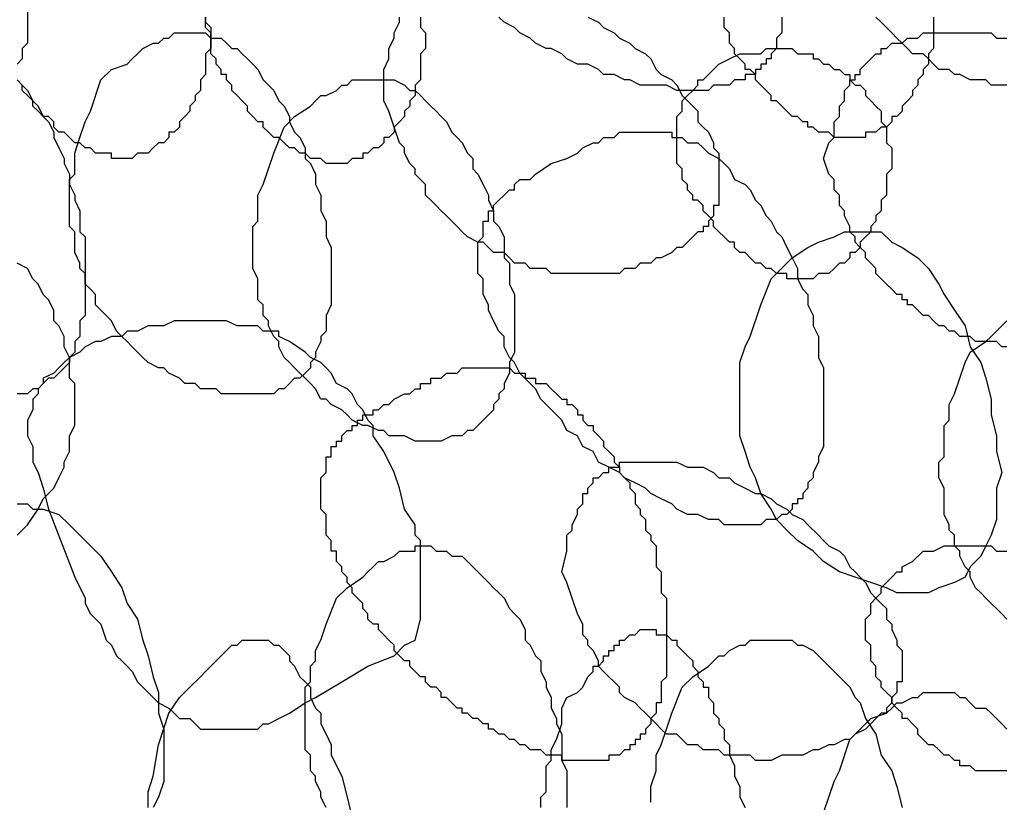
# Model space of a CAD drawing. Header units: millimetres. Extents: x 14 to 424, y 0 to 287.
# Tile 93 of 104: x 351.51 to 359.32, y 182 to 188.21. Entities that reach past the tile are written whole.
import ezdxf

# ---------------------------------------------------------------- set-up
doc = ezdxf.new("R2010")
doc.units = ezdxf.units.MM
doc.layers.add('PDF _0', color=7, linetype='Continuous')

msp = doc.modelspace()

# ---------------------------------------------------------------- linework, layer by layer
at = {"layer": 'PDF _0', "lineweight": 25}
for points in [[(351.4936, 188.5628), (351.5352, 188.5212), (351.5352, 188.4797), (351.5352, 188.3966), (351.5352, 188.3551), (351.5767, 188.3135), (351.5767, 188.272), (351.5767, 188.1889), (351.5767, 188.1473), (351.5767, 188.1058), (351.5767, 188.0227), (351.5352, 187.9812), (351.5352, 187.9396), (351.5352, 187.8981), (351.4936, 187.8565)], [(352.9892, 188.2304), (352.9892, 188.1889), (353.0307, 188.1473), (353.0307, 188.1058), (353.0307, 188.0643), (353.0307, 188.0227), (353.0307, 187.9812), (352.9892, 187.9396), (352.9892, 187.8981), (352.9892, 187.815), (352.9892, 187.7735), (352.9476, 187.7319), (352.9476, 187.6904), (352.9476, 187.6488), (352.9061, 187.6073), (352.9061, 187.5657), (352.8645, 187.5242), (352.8645, 187.4827), (352.823, 187.4411), (352.7815, 187.3996), (352.7815, 187.358), (352.7399, 187.3165), (352.6984, 187.3165), (352.6984, 187.2749), (352.6568, 187.2334), (352.6153, 187.2334), (352.5737, 187.1919), (352.5322, 187.1503), (352.4907, 187.1503), (352.4491, 187.1503), (352.4076, 187.1088), (352.366, 187.1088), (352.3245, 187.1088), (352.2829, 187.1088), (352.2414, 187.1088), (352.2414, 187.1503), (352.1999, 187.1503), (352.1583, 187.1503), (352.1168, 187.1503), (352.0752, 187.1919), (352.0337, 187.1919), (351.9921, 187.2334), (351.9506, 187.2334), (351.9091, 187.2749), (351.8675, 187.3165), (351.826, 187.3165), (351.7844, 187.358), (351.7844, 187.3996), (351.7429, 187.4411), (351.7013, 187.4411), (351.6598, 187.4827), (351.6183, 187.5242), (351.6183, 187.5657), (351.5767, 187.6073), (351.5352, 187.6488), (351.5352, 187.6904), (351.4936, 187.7319)], [(354.6924, 188.2304), (354.6924, 188.1889), (354.6924, 188.1473), (354.734, 188.1058), (354.734, 188.0643), (354.734, 188.0227), (354.734, 187.9812), (354.6924, 187.9396), (354.6924, 187.8981), (354.6924, 187.8565), (354.6924, 187.7735), (354.6924, 187.7319), (354.6509, 187.6904), (354.6509, 187.6488), (354.6509, 187.6073), (354.6093, 187.5657), (354.6093, 187.5242), (354.5678, 187.4827), (354.5678, 187.4411), (354.5263, 187.3996), (354.4847, 187.358), (354.4847, 187.3165), (354.4432, 187.2749), (354.4016, 187.2749), (354.4016, 187.2334), (354.3601, 187.1919), (354.3185, 187.1919), (354.277, 187.1503), (354.2355, 187.1503), (354.2355, 187.1088), (354.1939, 187.1088), (354.1524, 187.1088), (354.1108, 187.0672), (354.0693, 187.0672), (354.0277, 187.0672), (353.9862, 187.0672), (353.9447, 187.0672), (353.9031, 187.1088), (353.8616, 187.1088), (353.82, 187.1088), (353.7785, 187.1503), (353.7369, 187.1503), (353.6954, 187.1919), (353.6539, 187.1919), (353.6123, 187.2334), (353.5708, 187.2749), (353.5292, 187.2749), (353.4877, 187.3165), (353.4461, 187.358), (353.4461, 187.3996), (353.4046, 187.3996), (353.3631, 187.4411), (353.3215, 187.4827), (353.3215, 187.5242), (353.28, 187.5657), (353.2384, 187.6073), (353.1969, 187.6488), (353.1969, 187.6904), (353.1553, 187.7319), (353.1553, 187.7735), (353.1138, 187.7735), (353.1138, 187.815), (353.0723, 187.8565), (353.0723, 187.8981), (353.0307, 187.9396), (353.0307, 187.9812), (353.0307, 188.0227), (353.0307, 188.0643), (353.0307, 188.1058), (352.9892, 188.1473), (352.9892, 188.1889), (352.9892, 188.2304)], [(356.0218, 188.2304), (356.1049, 188.1889), (356.1464, 188.1473), (356.2295, 188.1058), (356.2711, 188.0643), (356.3541, 188.0227), (356.3957, 187.9812), (356.4788, 187.9396), (356.5203, 187.8981), (356.5619, 187.815), (356.6034, 187.7735), (356.6865, 187.7319), (356.728, 187.6904), (356.7696, 187.6073), (356.8111, 187.5657), (356.8527, 187.5242), (356.8942, 187.4827), (356.8942, 187.3996), (356.9357, 187.358), (356.9773, 187.3165), (357.0188, 187.2334), (357.0188, 187.1919), (357.0604, 187.1503), (357.0604, 187.1088), (357.0604, 187.0257), (357.0604, 186.9841), (357.0604, 186.9426), (357.0604, 186.9011), (357.0604, 186.8595), (357.0604, 186.818), (357.0604, 186.7764), (357.0604, 186.7349), (357.0188, 186.7349), (357.0188, 186.6933), (357.0188, 186.6518), (356.9773, 186.6103), (356.9773, 186.5687), (356.9357, 186.5687), (356.9357, 186.5272), (356.8942, 186.5272), (356.8527, 186.4856), (356.8111, 186.4441), (356.7696, 186.4025), (356.728, 186.4025), (356.6865, 186.361), (356.6034, 186.3195), (356.5619, 186.3195), (356.5203, 186.2779), (356.4372, 186.2779), (356.3957, 186.2364), (356.3126, 186.2364), (356.2711, 186.1948), (356.188, 186.1948), (356.1049, 186.1948), (356.0633, 186.1948), (355.9803, 186.1948), (355.9387, 186.1948), (355.8556, 186.1948), (355.8141, 186.1948), (355.731, 186.1948), (355.6895, 186.2364), (355.6479, 186.2364), (355.5648, 186.2364), (355.5233, 186.2779), (355.4402, 186.2779), (355.3987, 186.3195), (355.3571, 186.361), (355.274, 186.361), (355.2325, 186.4025), (355.1909, 186.4441), (355.1494, 186.4441), (355.0663, 186.4856), (355.0248, 186.5272), (354.9832, 186.5687), (354.9417, 186.6103), (354.9001, 186.6518), (354.8586, 186.6933), (354.8171, 186.7349), (354.7755, 186.7764), (354.734, 186.818), (354.734, 186.9011), (354.6924, 186.9426), (354.6509, 186.9841), (354.6509, 187.0257), (354.6093, 187.0672), (354.5678, 187.1503), (354.5678, 187.1919), (354.5263, 187.2334), (354.4847, 187.358), (354.4432, 187.4827), (354.4016, 187.5657), (354.4016, 187.6904), (354.4016, 187.815), (354.4432, 187.8981), (354.4432, 187.9396), (354.4432, 187.9812), (354.4847, 188.0643), (354.4847, 188.1058), (354.5263, 188.1889), (354.5263, 188.2304)], [(357.5589, 188.2304), (357.5589, 188.1473), (357.5589, 188.1058), (357.5173, 188.0643), (357.5173, 188.0227), (357.5173, 187.9812), (357.4758, 187.9396), (357.4758, 187.8981), (357.4343, 187.8981), (357.4343, 187.8565), (357.3927, 187.8565), (357.3927, 187.815), (357.3512, 187.815), (357.3512, 187.7735), (357.3096, 187.7735), (357.2681, 187.7735), (357.2681, 187.7319), (357.2265, 187.7319), (357.185, 187.7319), (357.1435, 187.6904), (357.1019, 187.6904), (357.0188, 187.6904), (356.9773, 187.6488), (356.8942, 187.6488), (356.8527, 187.6488), (356.7696, 187.6488), (356.728, 187.6488), (356.6449, 187.6904), (356.5619, 187.6904), (356.5203, 187.6904), (356.4372, 187.6904), (356.3541, 187.7319), (356.3126, 187.7319), (356.2295, 187.7735), (356.1464, 187.7735), (356.1049, 187.815), (356.0218, 187.8565), (355.9387, 187.8565), (355.8556, 187.8981), (355.8141, 187.9396), (355.731, 187.9812), (355.6895, 187.9812), (355.6064, 188.0227), (355.5648, 188.0643), (355.4817, 188.1058), (355.4402, 188.1473), (355.3571, 188.1889), (355.3156, 188.2304)], [(358.7636, 188.2304), (358.7636, 188.1889), (358.7636, 188.1473), (358.7636, 188.0643), (358.7636, 188.0227), (358.7636, 187.9812), (358.7221, 187.9396), (358.7221, 187.8981), (358.7221, 187.8565), (358.6805, 187.815), (358.6805, 187.7735), (358.639, 187.7319), (358.639, 187.6904), (358.5974, 187.6488), (358.5974, 187.6073), (358.5559, 187.5657), (358.5144, 187.5242), (358.5144, 187.4827), (358.4728, 187.4411), (358.4313, 187.4411), (358.4313, 187.3996), (358.3897, 187.358), (358.3482, 187.358), (358.3067, 187.3165), (358.2651, 187.3165), (358.2236, 187.3165), (358.2236, 187.2749), (358.182, 187.2749), (358.1405, 187.2749), (358.0989, 187.2749), (358.0574, 187.2749), (358.0159, 187.2749), (357.9743, 187.2749), (357.9328, 187.3165), (357.8912, 187.3165), (357.8497, 187.3165), (357.8081, 187.358), (357.7666, 187.358), (357.7666, 187.3996), (357.7251, 187.3996), (357.6835, 187.4411), (357.642, 187.4411), (357.6004, 187.4827), (357.5589, 187.5242), (357.5173, 187.5657), (357.4758, 187.5657), (357.4758, 187.6073), (357.4343, 187.6488), (357.3927, 187.6904), (357.3512, 187.7319), (357.3512, 187.7735), (357.3096, 187.815), (357.2681, 187.815), (357.2681, 187.8565), (357.2265, 187.8981), (357.185, 187.9396), (357.185, 187.9812), (357.1435, 188.0227), (357.1435, 188.0643), (357.1435, 188.1058), (357.1019, 188.1473), (357.1019, 188.1889), (357.1019, 188.2304)], [(359.3452, 187.6904), (359.3037, 187.6904), (359.2206, 187.6904), (359.179, 187.7319), (359.096, 187.7319), (359.0544, 187.7319), (358.9713, 187.7735), (358.9298, 187.7735), (358.8882, 187.815), (358.8052, 187.815), (358.7636, 187.8565), (358.7221, 187.8981), (358.6805, 187.9396), (358.5974, 187.9396), (358.5559, 187.9812), (358.5144, 188.0227), (358.4728, 188.0643), (358.4313, 188.1058), (358.3897, 188.1473), (358.3482, 188.1889), (358.3067, 188.2304)], [(359.3452, 185.6132), (359.3037, 185.6132), (359.2621, 185.6548), (359.2206, 185.6548), (359.179, 185.6548), (359.1375, 185.6548), (359.096, 185.6548), (359.0544, 185.6963), (359.0129, 185.6963), (358.9713, 185.6963), (358.9298, 185.7379), (358.8882, 185.7379), (358.8467, 185.7794), (358.8052, 185.7794), (358.7636, 185.8209), (358.7221, 185.8625), (358.6805, 185.8625), (358.639, 185.904), (358.5974, 185.9456), (358.5559, 185.9456), (358.5559, 185.9871), (358.5144, 185.9871), (358.5144, 186.0287), (358.4728, 186.0287), (358.4313, 186.0702), (358.3897, 186.1117), (358.3482, 186.1533), (358.3067, 186.1948), (358.3067, 186.2364), (358.2651, 186.2779), (358.2236, 186.3195), (358.2236, 186.361), (358.182, 186.4025), (358.1405, 186.4441), (358.1405, 186.4856), (358.0989, 186.5272), (358.0989, 186.5687), (358.0574, 186.6518), (358.0574, 186.6933), (358.0159, 186.7349), (358.0159, 186.818), (357.9743, 186.8595), (357.9743, 186.9426), (357.9328, 186.9841), (357.8912, 187.1088), (357.9328, 187.2334), (357.9743, 187.2749), (357.9743, 187.358), (357.9743, 187.3996), (358.0159, 187.4411), (358.0159, 187.4827), (358.0159, 187.5242), (358.0574, 187.5657), (358.0574, 187.6073), (358.0574, 187.6488), (358.0989, 187.6904), (358.0989, 187.7319), (358.1405, 187.7319), (358.1405, 187.7735), (358.182, 187.7735), (358.182, 187.815), (358.2236, 187.8565), (358.2651, 187.8981), (358.3067, 187.9396), (358.3482, 187.9396), (358.3482, 187.9812), (358.3897, 187.9812), (358.4313, 188.0227), (358.4728, 188.0227), (358.5144, 188.0227), (358.5559, 188.0643), (358.5974, 188.0643), (358.639, 188.0643), (358.6805, 188.1058), (358.7221, 188.1058), (358.7636, 188.1058), (358.8052, 188.1058), (358.8467, 188.1058), (358.8882, 188.1058), (358.9298, 188.1058), (358.9713, 188.1058), (359.0129, 188.1058), (359.0544, 188.1058), (359.096, 188.1058), (359.1375, 188.1058), (359.179, 188.1058), (359.2206, 188.1058), (359.2621, 188.0643), (359.3037, 188.0643), (359.3452, 188.0643)], [(351.4936, 187.7319), (351.5352, 187.6904), (351.5767, 187.6488), (351.6183, 187.5657), (351.6598, 187.5242), (351.7013, 187.4411), (351.7429, 187.3996), (351.7844, 187.3165), (351.7844, 187.2749), (351.826, 187.1919), (351.8675, 187.1088), (351.8675, 187.0672), (351.9091, 186.9841), (351.9091, 186.9011), (351.9506, 186.818), (351.9506, 186.7764), (351.9921, 186.6933), (351.9921, 186.6103), (351.9921, 186.5272), (352.0337, 186.4856), (352.0337, 186.4025), (352.0337, 186.3195), (352.0337, 186.2779), (352.0337, 186.1948), (352.0337, 186.1117), (352.0337, 186.0702), (352.0337, 185.9871), (352.0337, 185.9456), (352.0337, 185.8625), (351.9921, 185.8209), (351.9921, 185.7379), (351.9921, 185.6963), (351.9506, 185.6548), (351.9506, 185.5717), (351.9091, 185.5301), (351.9091, 185.4886), (351.8675, 185.4471), (351.826, 185.4055), (351.7844, 185.364), (351.7429, 185.364), (351.7013, 185.3224), (351.6598, 185.2809), (351.6183, 185.2809), (351.5767, 185.2393), (351.5352, 185.2393), (351.4936, 185.2393)], [(351.4936, 184.1177), (351.5767, 184.2008), (351.6598, 184.3254), (351.7013, 184.4085), (351.7429, 184.45), (351.7844, 184.4916), (351.826, 184.5747), (351.8675, 184.6577), (351.8675, 184.6993), (351.9091, 184.7824), (351.9091, 184.8655), (351.9091, 184.907), (351.9506, 184.9901), (351.9506, 185.0732), (351.9506, 185.1563), (351.9506, 185.2393), (351.9506, 185.3224), (351.9091, 185.364), (351.9091, 185.4471), (351.9091, 185.5301), (351.8675, 185.6132), (351.8675, 185.6963), (351.826, 185.7794), (351.7844, 185.8209), (351.7844, 185.904), (351.7429, 185.9871), (351.7013, 186.0287), (351.6598, 186.1117), (351.6183, 186.1533), (351.5767, 186.2364), (351.4936, 186.2779)], [(359.3452, 183.453), (359.3037, 183.4945), (359.2621, 183.5361), (359.2206, 183.5776), (359.179, 183.6192), (359.1375, 183.6607), (359.096, 183.7023), (359.0544, 183.7853), (359.0544, 183.8269), (359.0129, 183.8684), (358.9713, 183.9515), (358.9713, 183.9931), (358.9298, 184.0346), (358.9298, 184.1177), (358.8882, 184.1592), (358.8882, 184.2008), (358.8467, 184.2839), (358.8467, 184.3254), (358.8467, 184.4085), (358.8467, 184.45), (358.8467, 184.4916), (358.8052, 184.5747), (358.8052, 184.6162), (358.8052, 184.6993), (358.8467, 184.7408), (358.8467, 184.7824), (358.8467, 184.8655), (358.8467, 184.907), (358.8467, 184.9901), (358.8882, 185.0316), (358.8882, 185.0732), (358.8882, 185.1563), (358.9298, 185.2393), (358.9713, 185.364), (359.0129, 185.4886), (359.0544, 185.5717), (359.179, 185.6548), (359.2206, 185.6963), (359.2621, 185.7379), (359.3037, 185.7794), (359.3452, 185.8209)], [(351.4936, 184.3669), (351.5352, 184.3669), (351.5767, 184.3669), (351.6183, 184.3254), (351.6598, 184.3254), (351.7013, 184.3254), (351.826, 184.2839), (351.9091, 184.2008), (351.9921, 184.1177), (352.0752, 184.0346), (352.1583, 183.9515), (352.2414, 183.8269), (352.3245, 183.7023), (352.366, 183.5776), (352.4491, 183.453), (352.4907, 183.2868), (352.5322, 183.1622), (352.5737, 182.996), (352.6153, 182.8714), (352.6153, 182.7052), (352.6568, 182.5806), (352.6568, 182.456), (352.6568, 182.2898), (352.6568, 182.1652), (352.6153, 182.0405), (352.5737, 181.9575)], [(353.9447, 181.9575), (353.9031, 182.0405), (353.9031, 182.0821), (353.8616, 182.1652), (353.8616, 182.2067), (353.82, 182.2483), (353.82, 182.3313), (353.82, 182.3729), (353.7785, 182.4144), (353.7785, 182.4975), (353.7785, 182.5391), (353.7785, 182.6221), (353.7785, 182.6637), (353.7785, 182.7468), (353.7785, 182.7883), (353.7785, 182.8299), (353.7785, 182.9129), (353.82, 182.9545), (353.82, 182.996), (353.82, 183.0791), (353.8616, 183.1207), (353.8616, 183.2037), (353.9031, 183.2868), (353.9447, 183.4115), (354.0277, 183.6192), (354.1108, 183.7023), (354.2355, 183.7853), (354.277, 183.8269), (354.3185, 183.8684), (354.3601, 183.91), (354.4016, 183.91), (354.4847, 183.9515), (354.5263, 183.9931), (354.5678, 183.9931), (354.6093, 183.9931), (354.6509, 183.9931), (354.6509, 184.0346), (354.6924, 184.0346), (354.734, 184.0346), (354.7755, 184.0346), (354.8171, 183.9931), (354.8586, 183.9931), (354.9001, 183.9931), (354.9417, 183.9515), (355.0248, 183.9515), (355.0663, 183.91), (355.1079, 183.8684), (355.1494, 183.8269), (355.1909, 183.7853), (355.2325, 183.7438), (355.274, 183.7023), (355.3156, 183.6607), (355.3571, 183.6192), (355.3987, 183.5361), (355.4402, 183.4945), (355.4817, 183.453), (355.5233, 183.3699), (355.5233, 183.2868), (355.5648, 183.2453), (355.6064, 183.1622), (355.6479, 183.1207), (355.6479, 183.0376), (355.6895, 182.9545), (355.6895, 182.9129), (355.731, 182.8299), (355.731, 182.7468), (355.7725, 182.6637), (355.7725, 182.6221), (355.8141, 182.5391), (355.8141, 182.456), (355.8141, 182.3729), (355.8141, 182.3313), (355.8556, 182.2483), (355.8556, 182.1652), (355.8556, 182.1236), (355.8556, 182.0405), (355.8556, 181.9575)], [(359.3452, 182.2483), (359.3037, 182.2483), (359.2621, 182.2483), (359.2206, 182.2483), (359.179, 182.2483), (359.1375, 182.2483), (359.096, 182.2483), (359.0544, 182.2898), (359.0129, 182.2898), (358.9713, 182.2898), (358.9713, 182.3313), (358.9298, 182.3313), (358.8882, 182.3729), (358.8467, 182.3729), (358.8052, 182.4144), (358.7636, 182.456), (358.7221, 182.456), (358.6805, 182.4975), (358.639, 182.5391), (358.639, 182.5806), (358.5974, 182.6221), (358.5559, 182.6637), (358.5144, 182.6637), (358.5144, 182.7052), (358.4728, 182.7468), (358.4313, 182.7883), (358.4313, 182.8299), (358.3897, 182.8714), (358.3482, 182.9129), (358.3482, 182.9545), (358.3067, 182.996), (358.3067, 183.0376), (358.3067, 183.0791), (358.2651, 183.1207), (358.2651, 183.1622), (358.2651, 183.2037), (358.2651, 183.2453), (358.2236, 183.2868), (358.2236, 183.3284), (358.2236, 183.3699), (358.2236, 183.4115), (358.2236, 183.453), (358.2651, 183.4945), (358.2651, 183.5361), (358.2651, 183.5776), (358.3067, 183.6192), (358.3482, 183.6607), (358.3482, 183.7023), (358.3897, 183.7438), (358.4313, 183.7853), (358.4728, 183.8269), (358.5144, 183.8269), (358.5144, 183.8684), (358.5974, 183.91), (358.6805, 183.9931), (358.7636, 183.9931), (358.8467, 184.0346), (358.8882, 184.0346), (358.9298, 184.0346), (358.9713, 184.0346), (359.0129, 184.0346), (359.0544, 184.0346), (359.096, 184.0346), (359.1375, 184.0346), (359.179, 184.0346), (359.2206, 184.0346), (359.2621, 183.9931), (359.3037, 183.9931), (359.3452, 183.9931)], [(355.6479, 181.9575), (355.6479, 182.0405), (355.6895, 182.0821), (355.6895, 182.1652), (355.6895, 182.2067), (355.6895, 182.2898), (355.731, 182.3313), (355.731, 182.4144), (355.7725, 182.4975), (355.8141, 182.6221), (355.8141, 182.7468), (355.8556, 182.8299), (355.9387, 182.8714), (355.9803, 182.9129), (356.0218, 182.996), (356.0633, 183.0376), (356.0633, 183.0791), (356.1049, 183.0791), (356.1464, 183.1207), (356.1464, 183.1622), (356.188, 183.1622), (356.188, 183.2037), (356.2295, 183.2037), (356.2295, 183.2453), (356.2711, 183.2453), (356.2711, 183.2868), (356.3126, 183.2868), (356.3541, 183.3284), (356.3957, 183.3284), (356.4372, 183.3699), (356.4788, 183.3699), (356.5203, 183.3699), (356.5619, 183.3699), (356.5619, 183.3284), (356.6034, 183.3284), (356.6449, 183.3284), (356.6865, 183.2868), (356.728, 183.2868), (356.728, 183.2453), (356.7696, 183.2037), (356.8111, 183.1622), (356.8527, 183.1207), (356.8527, 183.0791), (356.8942, 183.0376), (356.8942, 182.996), (356.9357, 182.9545), (356.9357, 182.9129), (356.9773, 182.9129), (356.9773, 182.8714), (356.9773, 182.8299), (357.0188, 182.7883), (357.0188, 182.7468), (357.0188, 182.7052), (357.0604, 182.6637), (357.0604, 182.6221), (357.1019, 182.5806), (357.1019, 182.5391), (357.1019, 182.4975), (357.1435, 182.456), (357.1435, 182.3729), (357.185, 182.2898), (357.185, 182.2067), (357.2265, 182.1236), (357.2265, 182.0405), (357.2681, 181.9575)], [(352.5322, 181.9575), (352.5322, 182.0821), (352.5737, 182.2067), (352.6153, 182.456), (352.6984, 182.7052), (352.7815, 182.8299), (352.8645, 182.9129), (352.9476, 182.996), (352.9892, 183.0376), (353.0307, 183.0791), (353.0723, 183.1207), (353.1138, 183.1622), (353.1553, 183.2037), (353.1969, 183.2453), (353.2384, 183.2453), (353.28, 183.2868), (353.3215, 183.2868), (353.3631, 183.2868), (353.4046, 183.2868), (353.4461, 183.2868), (353.4877, 183.2868), (353.5292, 183.2453), (353.5708, 183.2453), (353.6123, 183.2037), (353.6539, 183.1622), (353.6539, 183.1207), (353.6954, 183.0791), (353.7369, 182.996), (353.7785, 182.9545), (353.82, 182.9129), (353.82, 182.8299), (353.8616, 182.7468), (353.9031, 182.7052), (353.9031, 182.6221), (353.9447, 182.5391), (353.9862, 182.456), (353.9862, 182.3729), (354.0693, 182.2067), (354.1108, 182.0405), (354.1524, 181.8744)], [(356.5203, 181.999), (356.5203, 182.1236), (356.5619, 182.2483), (356.5619, 182.3729), (356.6034, 182.456), (356.6449, 182.5806), (356.6865, 182.7052), (356.7696, 182.9129), (356.8527, 182.996), (356.9773, 183.0791), (357.0604, 183.1622), (357.1019, 183.1622), (357.1435, 183.2037), (357.2265, 183.2453), (357.2681, 183.2453), (357.3096, 183.2868), (357.3512, 183.2868), (357.3927, 183.2868), (357.4758, 183.2868), (357.5173, 183.2868), (357.5589, 183.2868), (357.6004, 183.2868), (357.642, 183.2868), (357.6835, 183.2453), (357.7251, 183.2453), (357.8081, 183.2037), (357.8497, 183.1622), (357.8912, 183.1207), (357.9328, 183.0791), (357.9743, 183.0376), (358.0159, 182.996), (358.0574, 182.9545), (358.0989, 182.9129), (358.1405, 182.8299), (358.182, 182.7883), (358.2236, 182.6637), (358.3067, 182.5391), (358.3482, 182.3729), (358.4313, 182.2483), (358.4728, 182.1236), (358.5144, 181.9575)], [(357.8912, 181.9159), (357.9328, 182.0405), (357.9743, 182.1652), (358.0159, 182.2483), (358.0989, 182.4975), (358.182, 182.5806), (358.2651, 182.6637), (358.3897, 182.7052), (358.4313, 182.7468), (358.4728, 182.7883), (358.5144, 182.7883), (358.5974, 182.8299), (358.639, 182.8299), (358.6805, 182.8714), (358.7221, 182.8714), (358.7636, 182.8714), (358.8467, 182.8714), (358.8882, 182.8714), (358.9298, 182.8714), (358.9713, 182.8299), (359.0129, 182.8299), (359.0544, 182.7883), (359.096, 182.7468), (359.179, 182.7468), (359.2206, 182.7052), (359.2621, 182.6637), (359.3037, 182.6221), (359.3452, 182.5806)]]:
    msp.add_lwpolyline(points, dxfattribs=at)
for points in [[(352.1583, 187.7319), (352.2414, 187.815), (352.366, 187.8565), (352.4076, 187.8981), (352.4491, 187.9396), (352.4907, 187.9812), (352.5737, 188.0227), (352.6153, 188.0227), (352.6568, 188.0643), (352.6984, 188.0643), (352.7399, 188.1058), (352.823, 188.1058), (352.8645, 188.1058), (352.9061, 188.1058), (352.9476, 188.1058), (352.9892, 188.1058), (353.0307, 188.0643), (353.1138, 188.0643), (353.1553, 188.0227), (353.1969, 187.9812), (353.2384, 187.9812), (353.28, 187.9396), (353.3215, 187.8981), (353.3631, 187.8565), (353.4046, 187.815), (353.4461, 187.7319), (353.4877, 187.6904), (353.5292, 187.6488), (353.5708, 187.5657), (353.6123, 187.5242), (353.6539, 187.4411), (353.6539, 187.3996), (353.6954, 187.3165), (353.7369, 187.2749), (353.7785, 187.1919), (353.7785, 187.1088), (353.82, 187.0672), (353.8616, 186.9841), (353.8616, 186.9011), (353.9031, 186.818), (353.9031, 186.7764), (353.9031, 186.6933), (353.9447, 186.6103), (353.9447, 186.5272), (353.9447, 186.4856), (353.9862, 186.4025), (353.9862, 186.3195), (353.9862, 186.2779), (353.9862, 186.1948), (353.9862, 186.1117), (353.9862, 186.0702), (353.9862, 185.9871), (353.9862, 185.9456), (353.9447, 185.8625), (353.9447, 185.8209), (353.9447, 185.7379), (353.9031, 185.6963), (353.9031, 185.6548), (353.8616, 185.5717), (353.8616, 185.5301), (353.82, 185.4886), (353.82, 185.4471), (353.7785, 185.4055), (353.7369, 185.364), (353.6954, 185.364), (353.6539, 185.3224), (353.6123, 185.2809), (353.5708, 185.2809), (353.5292, 185.2393), (353.4877, 185.2393), (353.4046, 185.2393), (353.3631, 185.2393), (353.3215, 185.2393), (353.2384, 185.2393), (353.1969, 185.2393), (353.1138, 185.2393), (353.0723, 185.2809), (352.9892, 185.2809), (352.9476, 185.2809), (352.9061, 185.3224), (352.823, 185.3224), (352.7815, 185.364), (352.6984, 185.4055), (352.6568, 185.4471), (352.6153, 185.4471), (352.5322, 185.4886), (352.4907, 185.5301), (352.4491, 185.5717), (352.4076, 185.6132), (352.366, 185.6548), (352.3245, 185.6963), (352.2829, 185.7379), (352.2414, 185.8209), (352.1999, 185.8625), (352.1583, 185.904), (352.1168, 185.9456), (352.1168, 186.0287), (352.0752, 186.0702), (352.0337, 186.1117), (352.0337, 186.1948), (351.9921, 186.2364), (351.9921, 186.2779), (351.9506, 186.361), (351.9506, 186.4025), (351.9506, 186.4441), (351.9506, 186.5272), (351.9091, 186.5687), (351.9091, 186.6518), (351.9091, 186.6933), (351.9091, 186.7764), (351.9091, 186.818), (351.9091, 186.8595), (351.9091, 186.9426), (351.9506, 186.9841), (351.9506, 187.0257), (351.9506, 187.1503), (351.9921, 187.2749), (352.0337, 187.3996), (352.0752, 187.4827)], [(357.1435, 187.8981), (357.2265, 187.9396), (357.3096, 187.9396), (357.3512, 187.9396), (357.3927, 187.9396), (357.4343, 187.9812), (357.4758, 187.9812), (357.5173, 187.9812), (357.5589, 187.9812), (357.6004, 187.9812), (357.642, 187.9812), (357.6835, 187.9396), (357.7251, 187.9396), (357.7666, 187.9396), (357.8081, 187.9396), (357.8081, 187.8981), (357.8497, 187.8981), (357.8912, 187.8565), (357.9328, 187.8565), (357.9743, 187.815), (358.0159, 187.815), (358.0574, 187.7735), (358.0989, 187.7735), (358.0989, 187.7319), (358.1405, 187.6904), (358.182, 187.6904), (358.2236, 187.6488), (358.2236, 187.6073), (358.2651, 187.5657), (358.3067, 187.5242), (358.3482, 187.4827), (358.3482, 187.4411), (358.3482, 187.3996), (358.3897, 187.358), (358.3897, 187.3165), (358.3897, 187.2749), (358.3897, 187.2334), (358.4313, 187.1919), (358.4313, 187.1503), (358.4313, 187.1088), (358.4313, 187.0672), (358.4313, 187.0257), (358.3897, 186.9841), (358.3897, 186.9011), (358.3897, 186.8595), (358.3897, 186.818), (358.3482, 186.7764), (358.3482, 186.7349), (358.3482, 186.6933), (358.3067, 186.6518), (358.3067, 186.6103), (358.2651, 186.5687), (358.2651, 186.5272), (358.2236, 186.4856), (358.182, 186.4441), (358.182, 186.4025), (358.1405, 186.361), (358.0989, 186.361), (358.0989, 186.3195), (358.0574, 186.2779), (358.0159, 186.2779), (357.9743, 186.2364), (357.9328, 186.1948), (357.8912, 186.1948), (357.8497, 186.1948), (357.8081, 186.1533), (357.7666, 186.1533), (357.7251, 186.1533), (357.6835, 186.1533), (357.642, 186.1533), (357.6004, 186.1533), (357.6004, 186.1948), (357.5589, 186.1948), (357.5173, 186.1948), (357.4758, 186.2364), (357.4343, 186.2364), (357.3927, 186.2779), (357.3512, 186.2779), (357.3096, 186.3195), (357.2681, 186.361), (357.2265, 186.361), (357.185, 186.4025), (357.185, 186.4441), (357.1435, 186.4441), (357.1019, 186.4856), (357.0604, 186.5272), (357.0188, 186.5687), (357.0188, 186.6103), (356.9773, 186.6518), (356.9357, 186.6933), (356.9357, 186.7349), (356.8942, 186.7764), (356.8527, 186.7764), (356.8527, 186.818), (356.8111, 186.8595), (356.8111, 186.9011), (356.7696, 186.9426), (356.7696, 186.9841), (356.7696, 187.0257), (356.728, 187.0672), (356.728, 187.1088), (356.728, 187.1503), (356.728, 187.1919), (356.728, 187.2334), (356.728, 187.2749), (356.728, 187.3165), (356.728, 187.358), (356.728, 187.3996), (356.728, 187.4411), (356.7696, 187.4827), (356.7696, 187.5242), (356.7696, 187.5657), (356.8111, 187.6073), (356.8527, 187.6488), (356.8942, 187.6904), (356.8942, 187.7319), (356.9357, 187.7319), (356.9773, 187.7735), (357.0188, 187.815), (357.0604, 187.8565)], [(353.6123, 187.358), (353.6954, 187.4411), (353.82, 187.5242), (353.8616, 187.5657), (353.9031, 187.6073), (353.9447, 187.6073), (354.0277, 187.6488), (354.0693, 187.6904), (354.1108, 187.6904), (354.1524, 187.7319), (354.1939, 187.7319), (354.277, 187.7319), (354.3185, 187.7319), (354.3601, 187.7319), (354.4016, 187.7319), (354.4432, 187.7319), (354.4847, 187.7319), (354.5678, 187.6904), (354.6093, 187.6488), (354.6509, 187.6488), (354.6924, 187.6073), (354.734, 187.5657), (354.7755, 187.5242), (354.8171, 187.4827), (354.8586, 187.4411), (354.9001, 187.3996), (354.9417, 187.3165), (354.9832, 187.2749), (355.0248, 187.2334), (355.0663, 187.1503), (355.1079, 187.1088), (355.1079, 187.0257), (355.1494, 186.9841), (355.1909, 186.9011), (355.2325, 186.818), (355.2325, 186.7764), (355.274, 186.6933), (355.274, 186.6103), (355.3156, 186.5687), (355.3571, 186.4856), (355.3571, 186.4025), (355.3571, 186.3195), (355.3987, 186.2779), (355.3987, 186.1948), (355.3987, 186.1117), (355.4402, 186.0287), (355.4402, 185.9871), (355.4402, 185.904), (355.4402, 185.8209), (355.4402, 185.7794), (355.4402, 185.6963), (355.4402, 185.6132), (355.4402, 185.5717), (355.3987, 185.4886), (355.3987, 185.4471), (355.3987, 185.4055), (355.3571, 185.3224), (355.3571, 185.2809), (355.3156, 185.2393), (355.3156, 185.1978), (355.274, 185.1563), (355.274, 185.1147), (355.2325, 185.0732), (355.1909, 185.0316), (355.1494, 184.9901), (355.1079, 184.9485), (355.0663, 184.9485), (355.0248, 184.907), (354.9832, 184.907), (354.9417, 184.907), (354.8586, 184.8655), (354.8171, 184.8655), (354.7755, 184.8655), (354.6924, 184.8655), (354.6509, 184.8655), (354.5678, 184.907), (354.5263, 184.907), (354.4432, 184.907), (354.4016, 184.9485), (354.3601, 184.9485), (354.277, 184.9901), (354.2355, 184.9901), (354.1524, 185.0316), (354.1108, 185.0732), (354.0693, 185.1147), (353.9862, 185.1563), (353.9447, 185.1978), (353.9031, 185.1978), (353.8616, 185.2809), (353.82, 185.3224), (353.7785, 185.364), (353.7369, 185.4055), (353.6954, 185.4471), (353.6539, 185.4886), (353.6123, 185.5301), (353.5708, 185.6132), (353.5708, 185.6548), (353.5292, 185.6963), (353.4877, 185.7794), (353.4877, 185.8209), (353.4461, 185.8625), (353.4461, 185.9456), (353.4046, 185.9871), (353.4046, 186.0287), (353.4046, 186.1117), (353.4046, 186.1533), (353.3631, 186.2364), (353.3631, 186.2779), (353.3631, 186.3195), (353.3631, 186.4025), (353.3631, 186.4441), (353.3631, 186.5272), (353.3631, 186.5687), (353.4046, 186.6103), (353.4046, 186.6933), (353.4046, 186.7349), (353.4046, 186.818), (353.4461, 186.9011), (353.4877, 187.0257), (353.5292, 187.1503)], [(355.731, 187.0672), (355.8556, 187.1088), (355.9387, 187.1503), (355.9803, 187.1919), (356.0633, 187.2334), (356.1049, 187.2334), (356.1464, 187.2749), (356.2295, 187.2749), (356.2711, 187.3165), (356.3126, 187.3165), (356.3541, 187.3165), (356.3957, 187.3165), (356.4372, 187.3165), (356.4788, 187.3165), (356.5203, 187.3165), (356.5619, 187.3165), (356.6034, 187.3165), (356.6449, 187.3165), (356.6865, 187.3165), (356.6865, 187.2749), (356.7696, 187.2749), (356.8111, 187.2334), (356.8942, 187.2334), (356.9357, 187.1919), (356.9773, 187.1503), (357.0604, 187.1088), (357.1019, 187.0672), (357.1435, 187.0257), (357.185, 186.9426), (357.2681, 186.9011), (357.3096, 186.8595), (357.3512, 186.7764), (357.3927, 186.7349), (357.4343, 186.6518), (357.4758, 186.6103), (357.5173, 186.5272), (357.5589, 186.4856), (357.6004, 186.4025), (357.642, 186.3195), (357.6835, 186.2364), (357.6835, 186.1533), (357.7251, 186.0702), (357.7666, 186.0287), (357.7666, 185.9456), (357.8081, 185.8625), (357.8081, 185.7794), (357.8497, 185.6963), (357.8497, 185.6132), (357.8497, 185.5301), (357.8912, 185.4471), (357.8912, 185.364), (357.8912, 185.2809), (357.8912, 185.1978), (357.8912, 185.1147), (357.8912, 185.0316), (357.8912, 184.9485), (357.8912, 184.907), (357.8912, 184.8239), (357.8497, 184.7408), (357.8497, 184.6993), (357.8081, 184.6162), (357.8081, 184.5747), (357.7666, 184.5331), (357.7666, 184.4916), (357.7251, 184.45), (357.7251, 184.4085), (357.6835, 184.4085), (357.6835, 184.3669), (357.642, 184.3669), (357.642, 184.3254), (357.6004, 184.2839), (357.5589, 184.2839), (357.5173, 184.2423), (357.4758, 184.2423), (357.4343, 184.2423), (357.3927, 184.2008), (357.3512, 184.2008), (357.3096, 184.2008), (357.2681, 184.2008), (357.2265, 184.2008), (357.185, 184.2008), (357.1435, 184.2008), (357.1019, 184.2008), (357.0604, 184.2423), (357.0188, 184.2423), (356.9773, 184.2423), (356.8942, 184.2839), (356.8111, 184.2839), (356.728, 184.3254), (356.6865, 184.3669), (356.6034, 184.4085), (356.5203, 184.45), (356.4788, 184.4916), (356.3957, 184.5331), (356.3126, 184.5747), (356.2711, 184.6162), (356.188, 184.6577), (356.1049, 184.6993), (356.0633, 184.7824), (355.9803, 184.8239), (355.9387, 184.907), (355.8556, 184.9485), (355.8141, 185.0316), (355.7725, 185.0732), (355.6895, 185.1563), (355.6479, 185.1978), (355.6064, 185.2809), (355.5648, 185.3224), (355.4817, 185.4055), (355.4402, 185.4886), (355.3987, 185.5301), (355.3571, 185.6132), (355.3571, 185.6963), (355.3156, 185.7379), (355.274, 185.8209), (355.2325, 185.904), (355.2325, 185.9456), (355.1909, 186.0287), (355.1909, 186.0702), (355.1909, 186.1533), (355.1494, 186.1948), (355.1494, 186.2779), (355.1494, 186.3195), (355.1494, 186.361), (355.1494, 186.4025), (355.1494, 186.4441), (355.1909, 186.4856), (355.1909, 186.5272), (355.1909, 186.5687), (355.1909, 186.6103), (355.2325, 186.6103), (355.2325, 186.6518), (355.2325, 186.6933), (355.274, 186.6933), (355.274, 186.7349), (355.3156, 186.7764), (355.3571, 186.818), (355.3987, 186.8595), (355.4402, 186.8595), (355.4402, 186.9011), (355.4817, 186.9426), (355.5648, 186.9426), (355.6064, 186.9841)], [(357.4758, 186.1533), (357.642, 186.3195), (357.7666, 186.4025), (357.8497, 186.4441), (357.9743, 186.4856), (358.0574, 186.5272), (358.0989, 186.5272), (358.1405, 186.5272), (358.2651, 186.5272), (358.3482, 186.5272), (358.4313, 186.4441), (358.5144, 186.4025), (358.639, 186.3195), (358.7221, 186.2364), (358.8052, 186.1117), (358.8467, 186.0287), (358.9298, 185.904), (359.0129, 185.7794), (359.0544, 185.6132), (359.1375, 185.4886), (359.179, 185.364), (359.2206, 185.1978), (359.2206, 185.0732), (359.2621, 184.907), (359.2621, 184.7824), (359.3037, 184.6162), (359.2621, 184.4916), (359.2621, 184.3669), (359.2621, 184.2423), (359.2206, 184.1177), (359.179, 184.0346), (359.1375, 183.9515), (359.0544, 183.8684), (359.0129, 183.7853), (358.9298, 183.7438), (358.8052, 183.7023), (358.7221, 183.6607), (358.5974, 183.6607), (358.4728, 183.6607), (358.3897, 183.7023), (358.2651, 183.7438), (358.1405, 183.7853), (358.0159, 183.8269), (357.8912, 183.91), (357.8081, 183.9931), (357.6835, 184.0761), (357.6004, 184.1592), (357.5173, 184.2423), (357.4758, 184.3254), (357.3927, 184.45), (357.3512, 184.5747), (357.3096, 184.6577), (357.2681, 184.7824), (357.2265, 184.907), (357.2265, 185.0316), (357.2265, 185.1563), (357.2265, 185.2393), (357.2265, 185.364), (357.2265, 185.4886), (357.2681, 185.6132), (357.3096, 185.6963), (357.3927, 185.9456)], [(354.6509, 183.2868), (354.6924, 183.453), (354.6924, 183.5361), (354.6924, 183.5776), (354.6924, 183.6607), (354.6924, 183.7438), (354.6924, 183.8269), (354.6924, 183.91), (354.6924, 184.0346), (354.6924, 184.0761), (354.6509, 184.1177), (354.6509, 184.2008), (354.5678, 184.3254), (354.5263, 184.4916), (354.4847, 184.6162), (354.4016, 184.7824), (354.3185, 184.907), (354.3185, 184.9901), (354.277, 185.0316), (354.2355, 185.1147), (354.1939, 185.1563), (354.1524, 185.2393), (354.1108, 185.2809), (354.0277, 185.3224), (353.9862, 185.4055), (353.9447, 185.4471), (353.9031, 185.4886), (353.82, 185.5301), (353.7785, 185.5717), (353.6539, 185.6548), (353.5708, 185.6963), (353.5708, 185.7379), (353.5292, 185.7379), (353.4461, 185.7379), (353.4046, 185.7794), (353.3215, 185.7794), (353.2384, 185.7794), (353.1553, 185.8209), (353.1138, 185.8209), (353.0307, 185.8209), (352.9476, 185.8209), (352.8645, 185.8209), (352.7815, 185.8209), (352.7399, 185.8209), (352.6568, 185.7794), (352.5737, 185.7794), (352.5322, 185.7794), (352.4491, 185.7379), (352.366, 185.7379), (352.3245, 185.6963), (352.2414, 185.6963), (352.1583, 185.6548), (352.1168, 185.6548), (352.0337, 185.6132), (351.9921, 185.5717), (351.9091, 185.5301), (351.8675, 185.4886), (351.826, 185.4471), (351.7844, 185.4055), (351.7013, 185.364), (351.7013, 185.3224), (351.6598, 185.2809), (351.6598, 185.2393), (351.6183, 185.1978), (351.6183, 185.1563), (351.6183, 185.1147), (351.5767, 185.0316), (351.5767, 184.9901), (351.5767, 184.907), (351.6183, 184.8239), (351.6183, 184.7408), (351.6183, 184.6993), (351.6598, 184.6162), (351.7013, 184.4916), (351.7429, 184.3254), (351.9506, 183.7853), (352.0337, 183.6192), (352.0337, 183.5776), (352.0752, 183.4945), (352.1583, 183.4115), (352.1999, 183.2868), (352.2414, 183.2453), (352.2829, 183.1622), (352.3245, 183.1207), (352.366, 183.0791), (352.4076, 183.0376), (352.4491, 182.9545), (352.4907, 182.9129), (352.5322, 182.8714), (352.5737, 182.8299), (352.6153, 182.7883), (352.6984, 182.7468), (352.7399, 182.7052), (352.7815, 182.6637), (352.8645, 182.6637), (352.9061, 182.6221), (352.9476, 182.5806), (353.0307, 182.5806), (353.0723, 182.5806), (353.1553, 182.5806), (353.1969, 182.5806), (353.28, 182.5806), (353.3215, 182.5806), (353.4046, 182.5806), (353.4461, 182.6221), (353.4877, 182.6221), (353.5708, 182.6637), (353.6539, 182.7052), (353.7785, 182.7883), (353.8616, 182.8299), (354.0693, 182.9545), (354.277, 183.0791), (354.4847, 183.1622), (354.5678, 183.2453)], [(354.4847, 185.1978), (354.5678, 185.2393), (354.6093, 185.2393), (354.6509, 185.2809), (354.6924, 185.2809), (354.6924, 185.3224), (354.734, 185.3224), (354.7755, 185.3224), (354.7755, 185.364), (354.8171, 185.364), (354.8586, 185.364), (354.9001, 185.4055), (354.9417, 185.4055), (354.9832, 185.4055), (355.0248, 185.4471), (355.0663, 185.4471), (355.1079, 185.4471), (355.1494, 185.4471), (355.1909, 185.4471), (355.2325, 185.4471), (355.274, 185.4471), (355.3156, 185.4471), (355.3571, 185.4471), (355.3987, 185.4471), (355.4402, 185.4055), (355.4817, 185.4055), (355.5233, 185.4055), (355.5233, 185.364), (355.5648, 185.364), (355.6064, 185.364), (355.6064, 185.3224), (355.6479, 185.3224), (355.6895, 185.3224), (355.731, 185.2809), (355.7725, 185.2393), (355.8141, 185.1978), (355.8556, 185.1978), (355.8556, 185.1563), (355.8972, 185.1563), (355.9387, 185.1147), (355.9387, 185.0732), (355.9803, 185.0732), (355.9803, 185.0316), (356.0218, 184.9901), (356.0633, 184.9901), (356.0633, 184.9485), (356.1049, 184.907), (356.1464, 184.8655), (356.1464, 184.8239), (356.188, 184.7824), (356.2295, 184.7408), (356.2295, 184.6993), (356.2711, 184.6577), (356.2711, 184.6162), (356.3126, 184.5747), (356.3541, 184.5331), (356.3541, 184.4916), (356.3957, 184.45), (356.3957, 184.4085), (356.3957, 184.3669), (356.4372, 184.3254), (356.4372, 184.2839), (356.4788, 184.2423), (356.4788, 184.2008), (356.4788, 184.1592), (356.5203, 184.1177), (356.5203, 184.0761), (356.5619, 184.0346), (356.5619, 183.9931), (356.5619, 183.9515), (356.5619, 183.91), (356.5619, 183.8684), (356.6034, 183.8269), (356.6034, 183.7853), (356.6034, 183.7438), (356.6034, 183.7023), (356.6034, 183.6607), (356.6449, 183.6192), (356.6449, 183.5776), (356.6449, 183.5361), (356.6449, 183.4945), (356.6449, 183.453), (356.6449, 183.4115), (356.6449, 183.3699), (356.6449, 183.3284), (356.6449, 183.2868), (356.6449, 183.2453), (356.6449, 183.2037), (356.6449, 183.1622), (356.6449, 183.1207), (356.6449, 183.0791), (356.6449, 183.0376), (356.6449, 182.996), (356.6034, 182.9545), (356.6034, 182.9129), (356.6034, 182.8714), (356.6034, 182.8299), (356.6034, 182.7883), (356.5619, 182.7883), (356.5619, 182.7468), (356.5619, 182.7052), (356.5203, 182.6637), (356.5203, 182.6221), (356.4788, 182.5806), (356.4788, 182.5391), (356.4372, 182.5391), (356.4372, 182.4975), (356.3957, 182.4975), (356.3957, 182.456), (356.3541, 182.456), (356.3541, 182.4144), (356.3126, 182.4144), (356.2711, 182.3729), (356.2295, 182.3729), (356.188, 182.3729), (356.188, 182.3313), (356.1464, 182.3313), (356.1049, 182.3313), (356.0633, 182.3313), (356.0218, 182.3313), (355.9803, 182.3313), (355.9387, 182.3313), (355.8972, 182.3313), (355.8556, 182.3313), (355.8141, 182.3313), (355.8141, 182.3729), (355.7725, 182.3729), (355.731, 182.3729), (355.6895, 182.3729), (355.6479, 182.4144), (355.6064, 182.4144), (355.5648, 182.4144), (355.5233, 182.456), (355.4817, 182.456), (355.4402, 182.4975), (355.3987, 182.4975), (355.3571, 182.5391), (355.3156, 182.5391), (355.274, 182.5806), (355.2325, 182.5806), (355.2325, 182.6221), (355.1909, 182.6221), (355.1494, 182.6637), (355.1079, 182.6637), (355.0663, 182.7052), (355.0248, 182.7052), (355.0248, 182.7468), (354.9832, 182.7468), (354.9417, 182.7883), (354.9001, 182.8299), (354.8586, 182.8299), (354.8586, 182.8714), (354.8171, 182.9129), (354.7755, 182.9129), (354.734, 182.9545), (354.734, 182.996), (354.6924, 182.996), (354.6509, 183.0376), (354.6093, 183.0791), (354.6093, 183.1207), (354.5678, 183.1207), (354.5263, 183.1622), (354.4847, 183.2037), (354.4847, 183.2453), (354.4432, 183.2868), (354.4016, 183.3284), (354.3601, 183.3699), (354.3601, 183.4115), (354.3185, 183.4115), (354.277, 183.453), (354.277, 183.4945), (354.2355, 183.5361), (354.2355, 183.5776), (354.1939, 183.6192), (354.1524, 183.6607), (354.1524, 183.7023), (354.1108, 183.7438), (354.1108, 183.7853), (354.0693, 183.8269), (354.0693, 183.8684), (354.0277, 183.91), (354.0277, 183.9515), (354.0277, 183.9931), (353.9862, 183.9931), (353.9862, 184.0346), (353.9862, 184.0761), (353.9447, 184.1177), (353.9447, 184.1592), (353.9447, 184.2008), (353.9447, 184.2423), (353.9447, 184.2839), (353.9031, 184.3254), (353.9031, 184.3669), (353.9031, 184.4085), (353.9031, 184.45), (353.9031, 184.4916), (353.9031, 184.5331), (353.9031, 184.5747), (353.9447, 184.6162), (353.9447, 184.6577), (353.9447, 184.6993), (353.9447, 184.7408), (353.9862, 184.7408), (353.9862, 184.7824), (353.9862, 184.8239), (354.0277, 184.8239), (354.0277, 184.8655), (354.0693, 184.8655), (354.0693, 184.907), (354.1108, 184.9485), (354.1524, 184.9485), (354.1524, 184.9901), (354.1939, 184.9901), (354.1939, 185.0316), (354.2355, 185.0316), (354.2355, 185.0732), (354.277, 185.0732), (354.3185, 185.0732), (354.3185, 185.1147), (354.3601, 185.1147), (354.4016, 185.1563), (354.4432, 185.1563)], [(355.8141, 183.8269), (355.8556, 183.9931), (355.8556, 184.0346), (355.8556, 184.1177), (355.8972, 184.1592), (355.8972, 184.2008), (355.9387, 184.2839), (355.9387, 184.3254), (355.9803, 184.3669), (355.9803, 184.45), (356.0218, 184.45), (356.0218, 184.4916), (356.0633, 184.5331), (356.0633, 184.5747), (356.1049, 184.5747), (356.1464, 184.6162), (356.188, 184.6162), (356.188, 184.6577), (356.2295, 184.6577), (356.2711, 184.6577), (356.2711, 184.6993), (356.3126, 184.6993), (356.3541, 184.6993), (356.3957, 184.6993), (356.4372, 184.6993), (356.5203, 184.6993), (356.5619, 184.6993), (356.6034, 184.6993), (356.6865, 184.6993), (356.728, 184.6993), (356.8111, 184.6577), (356.8527, 184.6577), (356.9357, 184.6577), (357.0188, 184.6162), (357.0604, 184.5747), (357.1435, 184.5747), (357.185, 184.5331), (357.2681, 184.4916), (357.3512, 184.45), (357.3927, 184.45), (357.4758, 184.4085), (357.5173, 184.3669), (357.6004, 184.3254), (357.642, 184.2839), (357.7251, 184.2423), (357.7666, 184.2008), (357.8497, 184.1177), (357.8912, 184.0761), (357.9328, 184.0346), (358.0159, 183.9931), (358.0574, 183.9515), (358.0989, 183.8684), (358.1405, 183.8269), (358.182, 183.7853), (358.2236, 183.7438), (358.2651, 183.6607), (358.3067, 183.6192), (358.3482, 183.5776), (358.3897, 183.5361), (358.3897, 183.453), (358.4313, 183.4115), (358.4313, 183.3699), (358.4728, 183.2868), (358.4728, 183.2453), (358.5144, 183.2037), (358.5144, 183.1622), (358.5144, 183.0791), (358.5144, 183.0376), (358.5144, 182.996), (358.5144, 182.9545), (358.4728, 182.9545), (358.4728, 182.9129), (358.4728, 182.8714), (358.4313, 182.8299), (358.4313, 182.7883), (358.3897, 182.7468), (358.3897, 182.7052), (358.3482, 182.7052), (358.3067, 182.6637), (358.2651, 182.6221), (358.2236, 182.5806), (358.1405, 182.5391), (358.0989, 182.4975), (358.0574, 182.4975), (357.9743, 182.456), (357.9328, 182.456), (357.8497, 182.4144), (357.8081, 182.4144), (357.7251, 182.3729), (357.6835, 182.3729), (357.6004, 182.3729), (357.5589, 182.3729), (357.4758, 182.3313), (357.4343, 182.3313), (357.3512, 182.3313), (357.3096, 182.3729), (357.2265, 182.3729), (357.185, 182.3729), (357.1019, 182.3729), (357.0604, 182.4144), (356.9773, 182.4144), (356.9357, 182.4144), (356.8942, 182.456), (356.8111, 182.456), (356.7696, 182.4975), (356.728, 182.5391), (356.6449, 182.5391), (356.6034, 182.5806), (356.5619, 182.6221), (356.5203, 182.6637), (356.4788, 182.7052), (356.4372, 182.7468), (356.3957, 182.7883), (356.3126, 182.8299), (356.2711, 182.8714), (356.2711, 182.9129), (356.2295, 182.9545), (356.188, 182.996), (356.1464, 183.0376), (356.1049, 183.0791), (356.1049, 183.1207), (356.0633, 183.2037), (356.0218, 183.2453), (356.0218, 183.2868), (355.9803, 183.3284), (355.9803, 183.4115), (355.9387, 183.4945), (355.8972, 183.6192), (355.8556, 183.7438)]]:
    msp.add_lwpolyline(points, close=True, dxfattribs=at)

doc.saveas('drawing.dxf')
